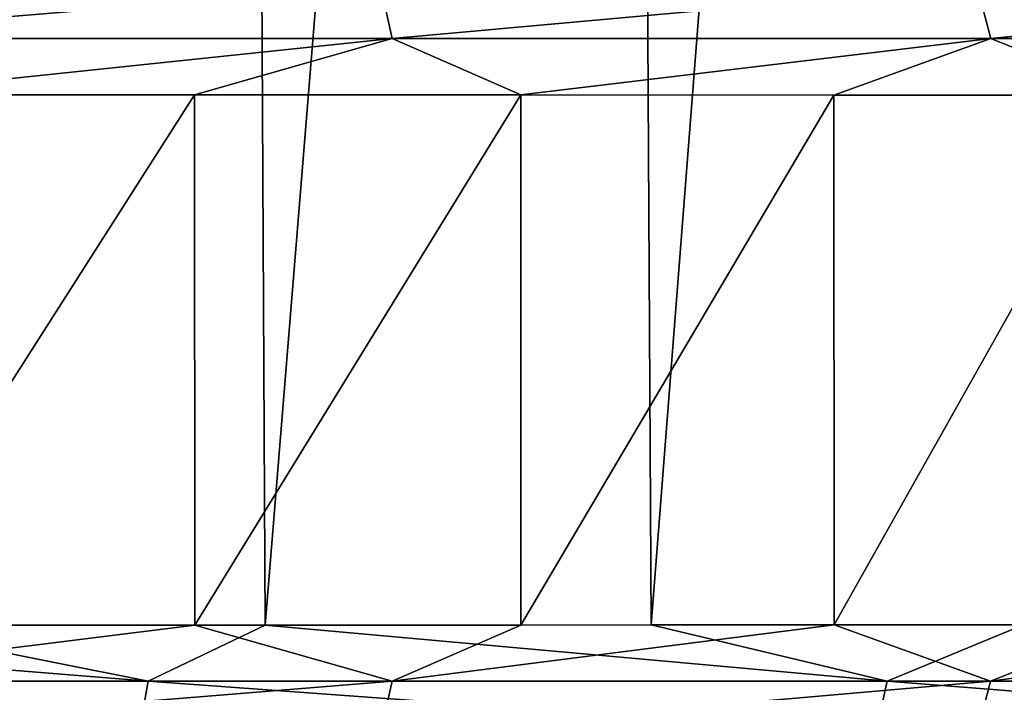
# Model space of a CAD drawing. Header units: metres. Extents: x -136 to 36, y -263 to -20.
# Tile 79 of 99: x 9.86 to 12.94, y -71.64 to -69.54. Entities that reach past the tile are written whole.
import ezdxf

# ---------------------------------------------------------------- set-up
doc = ezdxf.new("R2010")
doc.units = ezdxf.units.M
doc.layers.add('solid_11_382_034_XXX', color=7, linetype='CONTINUOUS')

msp = doc.modelspace()

# ---------------------------------------------------------------- linework, layer by layer
at = {"layer": 'solid_11_382_034_XXX'}
for points in [[(10.557026, -57.603088, 20.465929), (9.320949, -57.603088, 21.058556), (9.385516, -71.42791, 21.029814)], [(10.557026, -57.603088, 20.465929), (9.385516, -71.42791, 21.029814), (10.628763, -71.427383, 20.428707)], [(11.755602, -57.603088, 19.800716), (10.557026, -57.603088, 20.465929), (10.628763, -71.427383, 20.428707)], [(11.755602, -57.603088, 19.800716), (10.628763, -71.427383, 20.428707), (11.833691, -71.426949, 19.754072)], [(12.912421, -57.603088, 19.065283), (11.755602, -57.603088, 19.800716), (11.833691, -71.426949, 19.754072)], [(12.912421, -57.603088, 19.065283), (11.833691, -71.426949, 19.754072), (12.995968, -71.42659, 19.008335)], [(14.023373, -57.603088, 18.262239), (12.912421, -57.603088, 19.065283), (12.995968, -71.42659, 19.008335)], [(8.976718, -69.431053, -77.240868), (10.988811, -69.431122, -76.071777), (9.006587, -69.596649, -77.30014)], [(10.988811, -69.431122, -76.071777), (11.025505, -69.596649, -76.127289), (9.006587, -69.596649, -77.30014)], [(10.988811, -69.431122, -76.071777), (12.851026, -69.431168, -74.676079), (11.025505, -69.596649, -76.127289)], [(12.851026, -69.431168, -74.676079), (12.894022, -69.596649, -74.727005), (11.025505, -69.596649, -76.127289)], [(12.851026, -69.431168, -74.676079), (14.537899, -69.431183, -73.072456), (12.894022, -69.596649, -74.727005)], [(14.537899, -69.431183, -73.072456), (14.586595, -69.596657, -73.118019), (12.894022, -69.596649, -74.727005)], [(9.006587, -69.596649, -77.30014), (11.025505, -69.596649, -76.127289), (9.350406, -69.772285, -77.147545)], [(11.025505, -69.596649, -76.127289), (10.408436, -69.772675, -76.546051), (9.350406, -69.772285, -77.147545)], [(11.025505, -69.596649, -76.127289), (11.427002, -69.77298, -75.881966), (10.408436, -69.772675, -76.546051)], [(11.025505, -69.596649, -76.127289), (12.894022, -69.596649, -74.727005), (11.427002, -69.77298, -75.881966)], [(12.894022, -69.596649, -74.727005), (12.404752, -69.773201, -75.156151), (11.427002, -69.77298, -75.881966)], [(12.894022, -69.596649, -74.727005), (13.335415, -69.773354, -74.373299), (12.404752, -69.773201, -75.156151)], [(12.894022, -69.596649, -74.727005), (14.586595, -69.596657, -73.118019), (13.335415, -69.773354, -74.373299)], [(9.350406, -69.772285, -77.147545), (10.408436, -69.772675, -76.546051), (9.351164, -71.427719, -77.147148)], [(10.408436, -69.772675, -76.546051), (10.409153, -71.427322, -76.545616), (9.351164, -71.427719, -77.147148)], [(10.408436, -69.772675, -76.546051), (11.427002, -69.77298, -75.881966), (10.409153, -71.427322, -76.545616)], [(11.427002, -69.77298, -75.881966), (11.427686, -71.427025, -75.881485), (10.409153, -71.427322, -76.545616)], [(11.427002, -69.77298, -75.881966), (12.404752, -69.773201, -75.156151), (11.427686, -71.427025, -75.881485)], [(12.404752, -69.773201, -75.156151), (12.405403, -71.426796, -75.15564), (11.427686, -71.427025, -75.881485)], [(12.404752, -69.773201, -75.156151), (13.335415, -69.773354, -74.373299), (12.405403, -71.426796, -75.15564)], [(13.335415, -69.773354, -74.373299), (13.336213, -71.426643, -74.372589), (12.405403, -71.426796, -75.15564)], [(9.006333, -71.602654, -77.300468), (9.351164, -71.427719, -77.147148), (10.409153, -71.427322, -76.545616)], [(9.006333, -71.602654, -77.300468), (10.409153, -71.427322, -76.545616), (11.025206, -71.602654, -76.127701)], [(10.264351, -71.602135, 20.589771), (10.628763, -71.427383, 20.428707), (9.385516, -71.42791, 21.029814)], [(12.570469, -71.602127, 19.266157), (10.628763, -71.427383, 20.428707), (10.264351, -71.602135, 20.589771)], [(11.025206, -71.602654, -76.127701), (10.409153, -71.427322, -76.545616), (11.427686, -71.427025, -75.881485)], [(12.570469, -71.602127, 19.266157), (11.833691, -71.426949, 19.754072), (10.628763, -71.427383, 20.428707)], [(11.025206, -71.602654, -76.127701), (11.427686, -71.427025, -75.881485), (12.405403, -71.426796, -75.15564)], [(11.025206, -71.602654, -76.127701), (12.405403, -71.426796, -75.15564), (12.893705, -71.602654, -74.727516)], [(12.570469, -71.602127, 19.266157), (12.995968, -71.42659, 19.008335), (11.833691, -71.426949, 19.754072)], [(12.893705, -71.602654, -74.727516), (12.405403, -71.426796, -75.15564), (13.336213, -71.426643, -74.372589)], [(14.708358, -71.602135, 17.684984), (12.995968, -71.42659, 19.008335), (12.570469, -71.602127, 19.266157)], [(12.893705, -71.602654, -74.727516), (13.336213, -71.426643, -74.372589), (14.215171, -71.426575, -73.536766)], [(12.893705, -71.602654, -74.727516), (14.215171, -71.426575, -73.536766), (14.586257, -71.602654, -73.118622)], [(10.264351, -71.602135, 20.589771), (8.108412, -71.428543, 21.555235), (7.820876, -71.60215, 21.638159)], [(10.264351, -71.602135, 20.589771), (9.385516, -71.42791, 21.029814), (8.108412, -71.428543, 21.555235)], [(7.820876, -71.60215, 21.638159), (7.798515, -71.768051, 21.576136), (10.234829, -71.767921, 20.530504)], [(10.264351, -71.602135, 20.589771), (7.820876, -71.60215, 21.638159), (10.234829, -71.767921, 20.530504)], [(11.025206, -71.602654, -76.127701), (10.988605, -71.76825, -76.072327), (8.976542, -71.768326, -77.241348)], [(9.006333, -71.602654, -77.300468), (11.025206, -71.602654, -76.127701), (8.976542, -71.768326, -77.241348)], [(10.264351, -71.602135, 20.589771), (10.234829, -71.767921, 20.530504), (12.534172, -71.767838, 19.210545)], [(12.570469, -71.602127, 19.266157), (10.264351, -71.602135, 20.589771), (12.534172, -71.767838, 19.210545)], [(12.893705, -71.602654, -74.727516), (12.850819, -71.768211, -74.676712), (10.988605, -71.76825, -76.072327)], [(11.025206, -71.602654, -76.127701), (12.893705, -71.602654, -74.727516), (10.988605, -71.76825, -76.072327)], [(12.570469, -71.602127, 19.266157), (12.534172, -71.767838, 19.210545), (14.665786, -71.767792, 17.633854)], [(14.708358, -71.602135, 17.684984), (12.570469, -71.602127, 19.266157), (14.665786, -71.767792, 17.633854)], [(14.586257, -71.602654, -73.118622), (14.537686, -71.768196, -73.073181), (12.850819, -71.768211, -74.676712)], [(12.893705, -71.602654, -74.727516), (14.586257, -71.602654, -73.118622), (12.850819, -71.768211, -74.676712)]]:
    msp.add_3dface(points, dxfattribs=at)

doc.saveas('drawing.dxf')
